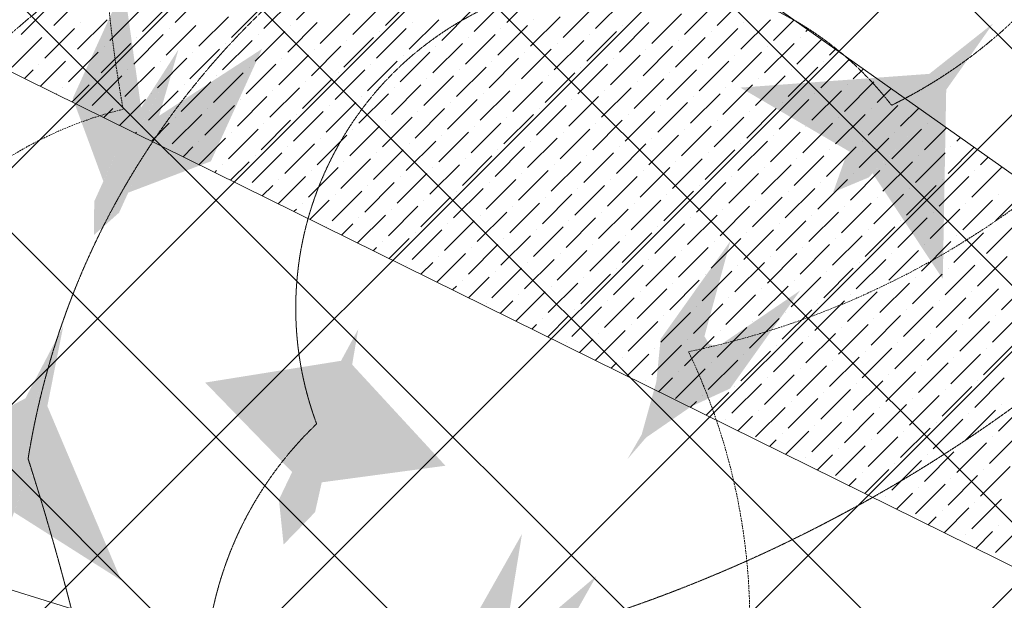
# Model space of a CAD drawing. Header units: millimetres. Extents: x 48523 to 84492, y -23473 to 14877.
# Tile 24 of 69: x 56778 to 58248, y 8241 to 9108. Entities that reach past the tile are written whole.
import ezdxf

# ---------------------------------------------------------------- set-up
doc = ezdxf.new("R2010")
doc.units = ezdxf.units.MM
doc.header["$MEASUREMENT"] = 0
doc.linetypes.add('HIDDENX2', pattern=[0.75, 0.5, -0.25])
doc.layers.get('0').update_dxf_attribs({"lineweight": 5})
doc.layers.add('A-LIGHT', color=1, linetype='Continuous', lineweight=5)
for name, color, linetype, lineweight, true_color in [('M-MEP-ELLG-CABLE', 7, 'HIDDENX2', 15, 0x055f91), ('M-MEP-ELLG-LIGHT', 5, 'Continuous', 15, 0x0000ff), ('RCP XREF$0$A-CEILING-01', 9, 'Continuous', 0, 0x808080), ('RCP XREF$0$A-CELING ELEMENT', 9, 'Continuous', 0, 0x808080)]:
    doc.layers.add(name, color=color, linetype=linetype, lineweight=lineweight, true_color=true_color)

# ---------------------------------------------------------------- blocks, each defined once
blk = doc.blocks.new('RCP XREF')
at = {"layer": 'RCP XREF$0$A-CEILING-01', "color": 8, "linetype": 'Continuous', "lineweight": 0, "true_color": 0x808080}
for p, q in [((1148.7, 3270), (11258.7, 13380)), ((1502.2, 3270), (11612.2, 13380)), ((11129.5, 4426.8), (2176.3, 13380)), ((2209.3, 3270), (12319.3, 13380)), ((10834.4, 5075.5), (2529.9, 13380)), ((2562.9, 3270), (12672.9, 13380)), ((11011.1, 5252.3), (2883.5, 13380)), ((2916.4, 3270), (13026.4, 13380)), ((11187.9, 5429.1), (3237, 13380)), ((11364.7, 5605.9), (3590.6, 13380)), ((6030, 6030), (13380, 13380)), ((1855.8, 3270), (11865.8, 13280)), ((11541.5, 5782.6), (6090.1, 11234)), ((10952.7, 4250), (6072.8, 9130))]:
    blk.add_line(p, q, dxfattribs=at)
at = {"layer": 'RCP XREF$0$A-CELING ELEMENT', "color": 8, "lineweight": 0, "true_color": 0x808080}
for p, q in [((4048, 11860.3), (9301.5, 8139.7)), ((9134.2, 7859.4), (4048, 10373.8)), ((4048, 9103.3), (9012.6, 7556.4))]:
    blk.add_line(p, q, dxfattribs=at)
at = {"layer": 'RCP XREF$0$A-CELING ELEMENT', "color": 8, "linetype": 'Continuous', "lineweight": 0, "true_color": 0x808080, "transparency": 33554687}
for p, q in [((6829, 9099.6), (6873.2, 9143.8)), ((7010.2, 9104), (7054.3, 9148.2)), ((7191.4, 9108.4), (7235.5, 9152.6)), ((7323.9, 9099.6), (7368.1, 9143.8)), ((7505.1, 9104), (7549.3, 9148.2)), ((7818.9, 9099.6), (7863.1, 9143.8)), ((6780.3, 9086.3), (6824.5, 9130.5)), ((6961.5, 9090.7), (7005.7, 9134.9)), ((7094.1, 9081.9), (7138.3, 9126.1)), ((7142.7, 9095.2), (7186.9, 9139.4)), ((7275.3, 9086.3), (7319.5, 9130.5)), ((7456.5, 9090.7), (7500.7, 9134.9)), ((7589.1, 9081.9), (7633.3, 9126.1)), ((7637.7, 9095.2), (7681.9, 9139.4)), ((7770.3, 9086.3), (7814.5, 9130.5)), ((6912.9, 9077.5), (6957.1, 9121.7)), ((7045.5, 9068.7), (7089.7, 9112.8)), ((7226.7, 9073.1), (7270.9, 9117.3)), ((7407.9, 9077.5), (7452.1, 9121.7)), ((7540.5, 9068.7), (7584.7, 9112.8)), ((7721.7, 9073.1), (7765.9, 9117.3)), ((6864.3, 9064.2), (6908.5, 9108.4)), ((6868.7, 9104), (6868.7, 9104)), ((6996.9, 9055.4), (7041.1, 9099.6)), ((7178.1, 9059.8), (7222.3, 9104)), ((7182.5, 9099.6), (7182.5, 9099.6)), ((7359.3, 9064.2), (7403.5, 9108.4)), ((7363.7, 9104), (7363.7, 9104)), ((7491.9, 9055.4), (7536.1, 9099.6)), ((7544.9, 9108.4), (7544.9, 9108.4)), ((7673.1, 9059.8), (7717.3, 9104)), ((7677.5, 9099.6), (7677.5, 9099.6)), ((7854.3, 9064.2), (7898.5, 9108.4)), ((7858.7, 9104), (7858.7, 9104)), ((7902.9, 9077.5), (7933.8, 9108.4)), ((6767.1, 9037.7), (6811.3, 9081.9)), ((6815.7, 9051), (6859.9, 9095.2)), ((6820.1, 9090.7), (6820.1, 9090.7)), ((6948.3, 9042.1), (6992.5, 9086.3)), ((6952.7, 9081.9), (6952.7, 9081.9)), ((7001.3, 9095.2), (7001.3, 9095.2)), ((7129.5, 9046.6), (7173.7, 9090.7)), ((7133.9, 9086.3), (7133.9, 9086.3)), ((7262.1, 9037.7), (7306.3, 9081.9)), ((7310.7, 9051), (7354.9, 9095.2)), ((7315.1, 9090.7), (7315.1, 9090.7)), ((7443.3, 9042.1), (7487.5, 9086.3)), ((7447.7, 9081.9), (7447.7, 9081.9)), ((7496.3, 9095.2), (7496.3, 9095.2)), ((7624.5, 9046.6), (7668.6, 9090.7)), ((7628.9, 9086.3), (7628.9, 9086.3)), ((7757, 9037.7), (7801.2, 9081.9)), ((7805.6, 9051), (7849.8, 9095.2)), ((7810.1, 9090.7), (7810.1, 9090.7)), ((7942.7, 9081.9), (7942.7, 9081.9)), ((7951.5, 9090.7), (7954.5, 9093.7)), ((6899.7, 9028.9), (6943.9, 9073.1)), ((6904.1, 9068.7), (6904.1, 9068.7)), ((7080.9, 9033.3), (7125.1, 9077.5)), ((7085.3, 9073.1), (7085.3, 9073.1)), ((7213.4, 9024.5), (7257.6, 9068.7)), ((7266.5, 9077.5), (7266.5, 9077.5)), ((7394.6, 9028.9), (7438.8, 9073.1)), ((7399.1, 9068.7), (7399.1, 9068.7)), ((7575.8, 9033.3), (7620, 9077.5)), ((7580.3, 9073.1), (7580.3, 9073.1)), ((7708.4, 9024.5), (7752.6, 9068.7)), ((7761.5, 9077.5), (7761.5, 9077.5)), ((7889.6, 9028.9), (7933.8, 9073.1)), ((7894, 9068.7), (7894, 9068.7)), ((7938.2, 9042.1), (7975.2, 9079.1)), ((6851.1, 9015.6), (6895.2, 9059.8)), ((6855.5, 9055.4), (6855.5, 9055.4)), ((7032.3, 9020), (7076.4, 9064.2)), ((7036.7, 9059.8), (7036.7, 9059.8)), ((7164.8, 9011.2), (7209, 9055.4)), ((7217.9, 9064.2), (7217.9, 9064.2)), ((7346, 9015.6), (7390.2, 9059.8)), ((7350.4, 9055.4), (7350.4, 9055.4)), ((7527.2, 9020), (7571.4, 9064.2)), ((7531.6, 9059.8), (7531.6, 9059.8)), ((7659.8, 9011.2), (7704, 9055.4)), ((7712.8, 9064.2), (7712.8, 9064.2)), ((7841, 9015.6), (7885.2, 9059.8)), ((7845.4, 9055.4), (7845.4, 9055.4)), ((7986.8, 9055.4), (7995.8, 9064.4)), ((6806.9, 9042.1), (6806.9, 9042.1)), ((6809, 9008.9), (6846.6, 9046.6)), ((6935, 8993.5), (6979.2, 9037.7)), ((6983.6, 9006.8), (7027.8, 9051)), ((6988.1, 9046.6), (6988.1, 9046.6)), ((7116.2, 8997.9), (7160.4, 9042.1)), ((7120.6, 9037.7), (7120.6, 9037.7)), ((7169.3, 9051), (7169.3, 9051)), ((7297.4, 9002.4), (7341.6, 9046.6)), ((7301.8, 9042.1), (7301.8, 9042.1)), ((7430, 8993.5), (7474.2, 9037.7)), ((7478.6, 9006.8), (7522.8, 9051)), ((7483, 9046.6), (7483, 9046.6)), ((7611.2, 8997.9), (7655.4, 9042.1)), ((7615.6, 9037.7), (7615.6, 9037.7)), ((7664.2, 9051), (7664.2, 9051)), ((7792.4, 9002.4), (7836.6, 9046.6)), ((7796.8, 9042.1), (7796.8, 9042.1)), ((7925, 8993.5), (7969.2, 9037.7)), ((7973.6, 9006.8), (8016.5, 9049.7)), ((7978, 9046.6), (7978, 9046.6)), ((6785.3, 9020.6), (6798, 9033.3)), ((6886.4, 8980.3), (6930.6, 9024.5)), ((6939.4, 9033.3), (6939.4, 9033.3)), ((7067.6, 8984.7), (7111.8, 9028.9)), ((7072, 9024.5), (7072, 9024.5)), ((7248.8, 8989.1), (7293, 9033.3)), ((7253.2, 9028.9), (7253.2, 9028.9)), ((7381.4, 8980.3), (7425.6, 9024.5)), ((7434.4, 9033.3), (7434.4, 9033.3)), ((7562.6, 8984.7), (7606.8, 9028.9)), ((7567, 9024.5), (7567, 9024.5)), ((7743.8, 8989.1), (7788, 9033.3)), ((7748.2, 9028.9), (7748.2, 9028.9)), ((7876.4, 8980.3), (7920.6, 9024.5)), ((7929.4, 9033.3), (7929.4, 9033.3)), ((8022.2, 9020), (8037.2, 9035.1)), ((6856.3, 8985.5), (6882, 9011.2)), ((6890.8, 9020), (6890.8, 9020)), ((7019, 8971.4), (7063.2, 9015.6)), ((7023.4, 9011.2), (7023.4, 9011.2)), ((7200.2, 8975.8), (7244.4, 9020)), ((7204.6, 9015.6), (7204.6, 9015.6)), ((7332.8, 8967), (7377, 9011.2)), ((7385.8, 9020), (7385.8, 9020)), ((7514, 8971.4), (7558.2, 9015.6)), ((7518.4, 9011.2), (7518.4, 9011.2)), ((7695.2, 8975.8), (7739.4, 9020)), ((7699.6, 9015.6), (7699.6, 9015.6)), ((7827.7, 8967), (7871.9, 9011.2)), ((7880.8, 9020), (7880.8, 9020)), ((8008.9, 8971.4), (8053.1, 9015.6)), ((8013.4, 9011.2), (8013.4, 9011.2)), ((6832.6, 8997.2), (6833.4, 8997.9)), ((6842.2, 9006.8), (6842.2, 9006.8)), ((6970.4, 8958.2), (7014.6, 9002.4)), ((6974.8, 8997.9), (6974.8, 8997.9)), ((7103, 8949.3), (7147.2, 8993.5)), ((7151.6, 8962.6), (7195.8, 9006.8)), ((7156, 9002.4), (7156, 9002.4)), ((7284.2, 8953.7), (7328.4, 8997.9)), ((7288.6, 8993.5), (7288.6, 8993.5)), ((7337.2, 9006.8), (7337.2, 9006.8)), ((7465.4, 8958.2), (7509.5, 9002.4)), ((7469.8, 8997.9), (7469.8, 8997.9)), ((7597.9, 8949.3), (7642.1, 8993.5)), ((7646.6, 8962.6), (7690.7, 9006.8)), ((7651, 9002.4), (7651, 9002.4)), ((7779.1, 8953.7), (7823.3, 8997.9)), ((7783.6, 8993.5), (7783.6, 8993.5)), ((7832.2, 9006.8), (7832.2, 9006.8)), ((7960.3, 8958.2), (8004.5, 9002.4)), ((7964.7, 8997.9), (7964.7, 8997.9)), ((8057.6, 8984.7), (8078.6, 9005.8)), ((6926.2, 8984.7), (6926.2, 8984.7)), ((6927.3, 8950.4), (6966, 8989.1)), ((7054.3, 8936.1), (7098.5, 8980.3)), ((7107.4, 8989.1), (7107.4, 8989.1)), ((7235.5, 8940.5), (7279.7, 8984.7)), ((7240, 8980.3), (7240, 8980.3)), ((7416.7, 8944.9), (7460.9, 8989.1)), ((7421.2, 8984.7), (7421.2, 8984.7)), ((7549.3, 8936.1), (7593.5, 8980.3)), ((7602.4, 8989.1), (7602.4, 8989.1)), ((7730.5, 8940.5), (7774.7, 8984.7)), ((7734.9, 8980.3), (7734.9, 8980.3)), ((7911.7, 8944.9), (7955.9, 8989.1)), ((7916.1, 8984.7), (7916.1, 8984.7)), ((8044.3, 8936.1), (8088.5, 8980.3)), ((8097.3, 8989.1), (8097.3, 8989.1)), ((6903.6, 8962.1), (6917.3, 8975.8)), ((7005.7, 8922.8), (7049.9, 8967)), ((7058.8, 8975.8), (7058.8, 8975.8)), ((7186.9, 8927.2), (7231.1, 8971.4)), ((7191.4, 8967), (7191.4, 8967)), ((7368.1, 8931.6), (7412.3, 8975.8)), ((7372.5, 8971.4), (7372.5, 8971.4)), ((7500.7, 8922.8), (7544.9, 8967)), ((7553.7, 8975.8), (7553.7, 8975.8)), ((7681.9, 8927.2), (7726.1, 8971.4)), ((7686.3, 8967), (7686.3, 8967)), ((7863.1, 8931.6), (7907.3, 8975.8)), ((7867.5, 8971.4), (7867.5, 8971.4)), ((7995.7, 8922.8), (8039.9, 8967)), ((8048.7, 8975.8), (8048.7, 8975.8)), ((8092.9, 8949.3), (8120, 8976.4)), ((6961.5, 8949.3), (6961.5, 8949.3)), ((6974.6, 8927), (7001.3, 8953.7)), ((7010.2, 8962.6), (7010.2, 8962.6)), ((7138.3, 8914), (7182.5, 8958.2)), ((7142.7, 8953.7), (7142.7, 8953.7)), ((7270.9, 8905.1), (7315.1, 8949.3)), ((7319.5, 8918.4), (7363.7, 8962.6)), ((7323.9, 8958.2), (7323.9, 8958.2)), ((7452.1, 8909.6), (7496.3, 8953.7)), ((7456.5, 8949.3), (7456.5, 8949.3)), ((7505.1, 8962.6), (7505.1, 8962.6)), ((7633.3, 8914), (7677.5, 8958.2)), ((7637.7, 8953.7), (7637.7, 8953.7)), ((7765.9, 8905.1), (7810.1, 8949.3)), ((7814.5, 8918.4), (7858.7, 8962.6)), ((7818.9, 8958.2), (7818.9, 8958.2)), ((7947.1, 8909.6), (7991.3, 8953.7)), ((7951.5, 8949.3), (7951.5, 8949.3)), ((8000.1, 8962.6), (8000.1, 8962.6)), ((8132.7, 8953.7), (8132.7, 8953.7)), ((6950.9, 8938.7), (6952.7, 8940.5)), ((7089.7, 8900.7), (7133.9, 8944.9)), ((7094.1, 8940.5), (7094.1, 8940.5)), ((7222.3, 8891.9), (7266.5, 8936.1)), ((7275.3, 8944.9), (7275.3, 8944.9)), ((7403.5, 8896.3), (7447.7, 8940.5)), ((7407.9, 8936.1), (7407.9, 8936.1)), ((7584.7, 8900.7), (7628.9, 8944.9)), ((7589.1, 8940.5), (7589.1, 8940.5)), ((7717.3, 8891.9), (7761.5, 8936.1)), ((7770.3, 8944.9), (7770.3, 8944.9)), ((7898.5, 8896.3), (7942.7, 8940.5)), ((7902.9, 8936.1), (7902.9, 8936.1)), ((8079.7, 8900.7), (8123.8, 8944.9)), ((8084.1, 8940.5), (8084.1, 8940.5)), ((8128.3, 8914), (8161.4, 8947.1)), ((7045.5, 8927.2), (7045.5, 8927.2)), ((7045.6, 8891.9), (7085.3, 8931.6)), ((7173.7, 8878.6), (7217.9, 8922.8)), ((7226.7, 8931.6), (7226.7, 8931.6)), ((7354.9, 8883), (7399.1, 8927.2)), ((7359.3, 8922.8), (7359.3, 8922.8)), ((7536.1, 8887.5), (7580.3, 8931.6)), ((7540.5, 8927.2), (7540.5, 8927.2)), ((7668.6, 8878.6), (7712.8, 8922.8)), ((7721.7, 8931.6), (7721.7, 8931.6)), ((7849.8, 8883), (7894, 8927.2)), ((7854.3, 8922.8), (7854.3, 8922.8)), ((8031, 8887.5), (8075.2, 8931.6)), ((8035.5, 8927.2), (8035.5, 8927.2)), ((8176.9, 8927.2), (8182.1, 8932.5)), ((7021.9, 8903.6), (7036.7, 8918.4)), ((7125.1, 8865.4), (7169.3, 8909.6)), ((7129.5, 8905.1), (7129.5, 8905.1)), ((7178.1, 8918.4), (7178.1, 8918.4)), ((7306.3, 8869.8), (7350.4, 8914)), ((7310.7, 8909.6), (7310.7, 8909.6)), ((7438.8, 8860.9), (7483, 8905.1)), ((7487.5, 8874.2), (7531.6, 8918.4)), ((7491.9, 8914), (7491.9, 8914)), ((7620, 8865.4), (7664.2, 8909.6)), ((7624.5, 8905.1), (7624.5, 8905.1)), ((7673.1, 8918.4), (7673.1, 8918.4)), ((7801.2, 8869.8), (7845.4, 8914)), ((7805.6, 8909.6), (7805.6, 8909.6)), ((7933.8, 8860.9), (7978, 8905.1)), ((7982.4, 8874.2), (8026.6, 8918.4)), ((7986.8, 8914), (7986.8, 8914)), ((8115, 8865.4), (8159.2, 8909.6)), ((8119.4, 8905.1), (8119.4, 8905.1)), ((8163.6, 8878.6), (8202.8, 8917.8)), ((8168, 8918.4), (8168, 8918.4)), ((7080.9, 8891.9), (7080.9, 8891.9)), ((7092.9, 8868.6), (7120.6, 8896.3)), ((7257.6, 8856.5), (7301.8, 8900.7)), ((7262.1, 8896.3), (7262.1, 8896.3)), ((7390.2, 8847.7), (7434.4, 8891.9)), ((7443.3, 8900.7), (7443.3, 8900.7)), ((7571.4, 8852.1), (7615.6, 8896.3)), ((7575.8, 8891.9), (7575.8, 8891.9)), ((7752.6, 8856.5), (7796.8, 8900.7)), ((7757, 8896.3), (7757, 8896.3)), ((7885.2, 8847.7), (7929.4, 8891.9)), ((7938.2, 8900.7), (7938.2, 8900.7)), ((8066.4, 8852.1), (8110.6, 8896.3)), ((8070.8, 8891.9), (8070.8, 8891.9)), ((8212.2, 8891.9), (8223.5, 8903.2)), ((7069.2, 8880.3), (7072, 8883)), ((7209, 8843.3), (7253.2, 8887.5)), ((7213.4, 8883), (7213.4, 8883)), ((7341.6, 8834.4), (7385.8, 8878.6)), ((7394.6, 8887.5), (7394.6, 8887.5)), ((7522.8, 8838.8), (7567, 8883)), ((7527.2, 8878.6), (7527.2, 8878.6)), ((7704, 8843.3), (7748.2, 8887.5)), ((7708.4, 8883), (7708.4, 8883)), ((7836.6, 8834.4), (7880.8, 8878.6)), ((7889.6, 8887.5), (7889.6, 8887.5)), ((8017.8, 8838.8), (8062, 8883)), ((8022.2, 8878.6), (8022.2, 8878.6)), ((8199, 8843.3), (8243.2, 8887.5)), ((8203.4, 8883), (8203.4, 8883)), ((7140.2, 8845.2), (7156, 8860.9)), ((7163.9, 8833.5), (7204.6, 8874.2)), ((7164.8, 8869.8), (7164.8, 8869.8)), ((7293, 8821.2), (7337.2, 8865.4)), ((7297.4, 8860.9), (7297.4, 8860.9)), ((7346, 8874.2), (7346, 8874.2)), ((7474.2, 8825.6), (7518.4, 8869.8)), ((7478.6, 8865.4), (7478.6, 8865.4)), ((7606.8, 8816.7), (7651, 8860.9)), ((7655.4, 8830), (7699.6, 8874.2)), ((7659.8, 8869.8), (7659.8, 8869.8)), ((7788, 8821.2), (7832.2, 8865.4)), ((7792.4, 8860.9), (7792.4, 8860.9)), ((7841, 8874.2), (7841, 8874.2)), ((7969.2, 8825.6), (8013.4, 8869.8)), ((7973.6, 8865.4), (7973.6, 8865.4)), ((8101.8, 8816.7), (8145.9, 8860.9)), ((8150.4, 8830), (8194.6, 8874.2)), ((8154.8, 8869.8), (8154.8, 8869.8)), ((7244.4, 8807.9), (7288.6, 8852.1)), ((7248.8, 8847.7), (7248.8, 8847.7)), ((7425.6, 8812.3), (7469.8, 8856.5)), ((7430, 8852.1), (7430, 8852.1)), ((7558.2, 8803.5), (7602.4, 8847.7)), ((7611.2, 8856.5), (7611.2, 8856.5)), ((7739.4, 8807.9), (7783.6, 8852.1)), ((7743.8, 8847.7), (7743.8, 8847.7)), ((7920.6, 8812.3), (7964.7, 8856.5)), ((7925, 8852.1), (7925, 8852.1)), ((8053.1, 8803.5), (8097.3, 8847.7)), ((8106.2, 8856.5), (8106.2, 8856.5)), ((8234.3, 8807.9), (8278.5, 8852.1)), ((8238.8, 8847.7), (8238.8, 8847.7)), ((7200.2, 8834.4), (7200.2, 8834.4)), ((7211.2, 8810.1), (7240, 8838.8)), ((7377, 8799.1), (7421.2, 8843.3)), ((7381.4, 8838.8), (7381.4, 8838.8)), ((7509.5, 8790.2), (7553.7, 8834.4)), ((7562.6, 8843.3), (7562.6, 8843.3)), ((7690.7, 8794.6), (7734.9, 8838.8)), ((7695.2, 8834.4), (7695.2, 8834.4)), ((7871.9, 8799.1), (7916.1, 8843.3)), ((7876.4, 8838.8), (7876.4, 8838.8)), ((8004.5, 8790.2), (8048.7, 8834.4)), ((8057.6, 8843.3), (8057.6, 8843.3)), ((8185.7, 8794.6), (8229.9, 8838.8)), ((8190.1, 8834.4), (8190.1, 8834.4)), ((7187.5, 8821.8), (7191.4, 8825.6)), ((7282.2, 8775), (7323.9, 8816.7)), ((7328.4, 8785.8), (7372.5, 8830)), ((7332.8, 8825.6), (7332.8, 8825.6)), ((7460.9, 8777), (7505.1, 8821.2)), ((7465.4, 8816.7), (7465.4, 8816.7)), ((7514, 8830), (7514, 8830)), ((7642.1, 8781.4), (7686.3, 8825.6)), ((7646.6, 8821.2), (7646.6, 8821.2)), ((7774.7, 8772.6), (7818.9, 8816.7)), ((7823.3, 8785.8), (7867.5, 8830)), ((7827.7, 8825.6), (7827.7, 8825.6)), ((7955.9, 8777), (8000.1, 8821.2)), ((7960.3, 8816.7), (7960.3, 8816.7)), ((8008.9, 8830), (8008.9, 8830)), ((8137.1, 8781.4), (8181.3, 8825.6)), ((8141.5, 8821.2), (8141.5, 8821.2)), ((7258.5, 8786.7), (7275.3, 8803.5)), ((7284.2, 8812.3), (7284.2, 8812.3)), ((7412.3, 8763.7), (7456.5, 8807.9)), ((7416.7, 8803.5), (7416.7, 8803.5)), ((7593.5, 8768.1), (7637.7, 8812.3)), ((7597.9, 8807.9), (7597.9, 8807.9)), ((7726.1, 8759.3), (7770.3, 8803.5)), ((7779.1, 8812.3), (7779.1, 8812.3)), ((7907.3, 8763.7), (7951.5, 8807.9)), ((7911.7, 8803.5), (7911.7, 8803.5)), ((8088.5, 8768.1), (8132.7, 8812.3)), ((8092.9, 8807.9), (8092.9, 8807.9)), ((8221.1, 8759.3), (8265.3, 8803.5)), ((7235.5, 8799.1), (7235.5, 8799.1)), ((7363.7, 8750.5), (7407.9, 8794.6)), ((7368.1, 8790.2), (7368.1, 8790.2)), ((7544.9, 8754.9), (7589.1, 8799.1)), ((7549.3, 8794.6), (7549.3, 8794.6)), ((7677.5, 8746), (7721.7, 8790.2)), ((7730.5, 8799.1), (7730.5, 8799.1)), ((7858.7, 8750.5), (7902.9, 8794.6)), ((7863.1, 8790.2), (7863.1, 8790.2)), ((8039.9, 8754.9), (8084.1, 8799.1)), ((8044.3, 8794.6), (8044.3, 8794.6)), ((8172.5, 8746), (8216.7, 8790.2)), ((8225.5, 8799.1), (8225.5, 8799.1)), ((7319.5, 8777), (7319.5, 8777)), ((7329.5, 8751.6), (7359.3, 8781.4)), ((7496.3, 8741.6), (7540.5, 8785.8)), ((7500.7, 8781.4), (7500.7, 8781.4)), ((7628.9, 8732.8), (7673.1, 8777)), ((7681.9, 8785.8), (7681.9, 8785.8)), ((7810.1, 8737.2), (7854.3, 8781.4)), ((7814.5, 8777), (7814.5, 8777)), ((7991.3, 8741.6), (8035.5, 8785.8)), ((7995.7, 8781.4), (7995.7, 8781.4)), ((8123.8, 8732.8), (8168, 8777)), ((8176.9, 8785.8), (8176.9, 8785.8)), ((7305.8, 8763.3), (7310.7, 8768.1)), ((7400.5, 8716.5), (7443.3, 8759.3)), ((7447.7, 8728.4), (7491.9, 8772.6)), ((7452.1, 8768.1), (7452.1, 8768.1)), ((7580.3, 8719.5), (7624.5, 8763.7)), ((7584.7, 8759.3), (7584.7, 8759.3)), ((7633.3, 8772.6), (7633.3, 8772.6)), ((7761.5, 8723.9), (7805.6, 8768.1)), ((7765.9, 8763.7), (7765.9, 8763.7)), ((7894, 8715.1), (7938.2, 8759.3)), ((7942.7, 8728.4), (7986.8, 8772.6)), ((7947.1, 8768.1), (7947.1, 8768.1)), ((8075.2, 8719.5), (8119.4, 8763.7)), ((8079.7, 8759.3), (8079.7, 8759.3)), ((8128.3, 8772.6), (8128.3, 8772.6)), ((7376.8, 8728.2), (7394.6, 8746)), ((7403.5, 8754.9), (7403.5, 8754.9)), ((7531.6, 8706.3), (7575.8, 8750.5)), ((7536.1, 8746), (7536.1, 8746)), ((7712.8, 8710.7), (7757, 8754.9)), ((7717.3, 8750.5), (7717.3, 8750.5)), ((7845.4, 8701.8), (7889.6, 8746)), ((7898.5, 8754.9), (7898.5, 8754.9)), ((8026.6, 8706.3), (8070.8, 8750.5)), ((8031, 8746), (8031, 8746)), ((8207.8, 8710.7), (8252, 8754.9)), ((8212.2, 8750.5), (8212.2, 8750.5)), ((7354.9, 8741.6), (7354.9, 8741.6)), ((7483, 8693), (7527.2, 8737.2)), ((7487.5, 8732.8), (7487.5, 8732.8)), ((7664.2, 8697.4), (7708.4, 8741.6)), ((7668.6, 8737.2), (7668.6, 8737.2)), ((7796.8, 8688.6), (7841, 8732.8)), ((7849.8, 8741.6), (7849.8, 8741.6)), ((7978, 8693), (8022.2, 8737.2)), ((7982.4, 8732.8), (7982.4, 8732.8)), ((8159.2, 8697.4), (8203.4, 8741.6)), ((8163.6, 8737.2), (8163.6, 8737.2)), ((7438.8, 8719.5), (7438.8, 8719.5)), ((7447.8, 8693.1), (7478.6, 8723.9)), ((7567, 8670.9), (7611.2, 8715.1)), ((7615.6, 8684.2), (7659.8, 8728.4)), ((7620, 8723.9), (7620, 8723.9)), ((7748.2, 8675.3), (7792.4, 8719.5)), ((7752.6, 8715.1), (7752.6, 8715.1)), ((7801.2, 8728.4), (7801.2, 8728.4)), ((7929.4, 8679.7), (7973.6, 8723.9)), ((7933.8, 8719.5), (7933.8, 8719.5)), ((8062, 8670.9), (8106.2, 8715.1)), ((8110.6, 8684.2), (8154.8, 8728.4)), ((8115, 8723.9), (8115, 8723.9)), ((8243.2, 8675.3), (8287.4, 8719.5)), ((7424.1, 8704.8), (7430, 8710.7)), ((7518.8, 8658), (7562.6, 8701.8)), ((7571.4, 8710.7), (7571.4, 8710.7)), ((7699.6, 8662.1), (7743.8, 8706.3)), ((7704, 8701.8), (7704, 8701.8)), ((7880.8, 8666.5), (7925, 8710.7)), ((7885.2, 8706.3), (7885.2, 8706.3)), ((8013.4, 8657.6), (8057.6, 8701.8)), ((8066.4, 8710.7), (8066.4, 8710.7)), ((8194.6, 8662.1), (8238.8, 8706.3)), ((8199, 8701.8), (8199, 8701.8)), ((7495.1, 8669.7), (7514, 8688.6)), ((7522.8, 8697.4), (7522.8, 8697.4)), ((7651, 8648.8), (7695.2, 8693)), ((7655.4, 8688.6), (7655.4, 8688.6)), ((7832.2, 8653.2), (7876.4, 8697.4)), ((7836.6, 8693), (7836.6, 8693)), ((7964.7, 8644.4), (8008.9, 8688.6)), ((8017.8, 8697.4), (8017.8, 8697.4)), ((8145.9, 8648.8), (8190.1, 8693)), ((8150.4, 8688.6), (8150.4, 8688.6)), ((7474.2, 8684.2), (7474.2, 8684.2)), ((7602.4, 8635.5), (7646.6, 8679.7)), ((7606.8, 8675.3), (7606.8, 8675.3)), ((7734.9, 8626.7), (7779.1, 8670.9)), ((7783.6, 8640), (7827.7, 8684.2)), ((7788, 8679.7), (7788, 8679.7)), ((7916.1, 8631.1), (7960.3, 8675.3)), ((7920.6, 8670.9), (7920.6, 8670.9)), ((7969.2, 8684.2), (7969.2, 8684.2)), ((8097.3, 8635.5), (8141.5, 8679.7)), ((8101.8, 8675.3), (8101.8, 8675.3)), ((8229.9, 8626.7), (8274.1, 8670.9)), ((7558.2, 8662.1), (7558.2, 8662.1)), ((7566.1, 8634.6), (7597.9, 8666.5)), ((7686.3, 8613.5), (7730.5, 8657.6)), ((7739.4, 8666.5), (7739.4, 8666.5)), ((7867.5, 8617.9), (7911.7, 8662.1)), ((7871.9, 8657.6), (7871.9, 8657.6)), ((8048.7, 8622.3), (8092.9, 8666.5)), ((8053.1, 8662.1), (8053.1, 8662.1)), ((8181.3, 8613.5), (8225.5, 8657.6)), ((8234.3, 8666.5), (8234.3, 8666.5)), ((7542.4, 8646.3), (7549.3, 8653.2)), ((7637.7, 8600.2), (7681.9, 8644.4)), ((7690.7, 8653.2), (7690.7, 8653.2)), ((7818.9, 8604.6), (7863.1, 8648.8)), ((7823.3, 8644.4), (7823.3, 8644.4)), ((8000.1, 8609), (8044.3, 8653.2)), ((8004.5, 8648.8), (8004.5, 8648.8)), ((8132.7, 8600.2), (8176.9, 8644.4)), ((8185.7, 8653.2), (8185.7, 8653.2)), ((7593.5, 8626.7), (7593.5, 8626.7)), ((7613.4, 8611.2), (7633.3, 8631.1)), ((7642.1, 8640), (7642.1, 8640)), ((7770.3, 8591.4), (7814.5, 8635.5)), ((7774.7, 8631.1), (7774.7, 8631.1)), ((7902.9, 8582.5), (7947.1, 8626.7)), ((7951.5, 8595.8), (7995.7, 8640)), ((7955.9, 8635.5), (7955.9, 8635.5)), ((8084.1, 8586.9), (8128.3, 8631.1)), ((8088.5, 8626.7), (8088.5, 8626.7)), ((8137.1, 8640), (8137.1, 8640)), ((7721.7, 8578.1), (7765.9, 8622.3)), ((7726.1, 8617.9), (7726.1, 8617.9)), ((7854.3, 8569.3), (7898.5, 8613.5)), ((7907.3, 8622.3), (7907.3, 8622.3)), ((8035.5, 8573.7), (8079.7, 8617.9)), ((8039.9, 8613.5), (8039.9, 8613.5)), ((8216.7, 8578.1), (8260.8, 8622.3)), ((8221.1, 8617.9), (8221.1, 8617.9)), ((7677.5, 8604.6), (7677.5, 8604.6)), ((7684.4, 8576.1), (7717.3, 8609)), ((7805.6, 8556), (7849.8, 8600.2)), ((7858.7, 8609), (7858.7, 8609)), ((7986.8, 8560.4), (8031, 8604.6)), ((7991.3, 8600.2), (7991.3, 8600.2)), ((8168, 8564.8), (8212.2, 8609)), ((8172.5, 8604.6), (8172.5, 8604.6)), ((7660.7, 8587.8), (7668.6, 8595.8)), ((7757, 8542.7), (7801.2, 8586.9)), ((7761.5, 8582.5), (7761.5, 8582.5)), ((7810.1, 8595.8), (7810.1, 8595.8)), ((7938.2, 8547.2), (7982.4, 8591.4)), ((7942.7, 8586.9), (7942.7, 8586.9)), ((8070.8, 8538.3), (8115, 8582.5)), ((8119.4, 8551.6), (8163.6, 8595.8)), ((8123.8, 8591.4), (8123.8, 8591.4)), ((7712.8, 8569.3), (7712.8, 8569.3)), ((7731.7, 8552.8), (7752.6, 8573.7)), ((7889.6, 8533.9), (7933.8, 8578.1)), ((7894, 8573.7), (7894, 8573.7)), ((8022.2, 8525.1), (8066.4, 8569.3)), ((8075.2, 8578.1), (8075.2, 8578.1)), ((8203.4, 8529.5), (8247.6, 8573.7)), ((8207.8, 8569.3), (8207.8, 8569.3)), ((7841, 8520.6), (7885.2, 8564.8)), ((7845.4, 8560.4), (7845.4, 8560.4)), ((7973.6, 8511.8), (8017.8, 8556)), ((8026.6, 8564.8), (8026.6, 8564.8)), ((8154.8, 8516.2), (8199, 8560.4)), ((8159.2, 8556), (8159.2, 8556)), ((7779, 8529.4), (7788, 8538.3)), ((7796.8, 8547.2), (7796.8, 8547.2)), ((7802.7, 8517.7), (7836.6, 8551.6)), ((7925, 8498.5), (7969.2, 8542.7)), ((7929.4, 8538.3), (7929.4, 8538.3)), ((7978, 8551.6), (7978, 8551.6)), ((8106.2, 8503), (8150.4, 8547.2)), ((8110.6, 8542.7), (8110.6, 8542.7)), ((8238.8, 8494.1), (8282.9, 8538.3)), ((7876.4, 8485.3), (7920.6, 8529.5)), ((7880.8, 8525.1), (7880.8, 8525.1)), ((8057.6, 8489.7), (8101.8, 8533.9)), ((8062, 8529.5), (8062, 8529.5)), ((8190.1, 8480.9), (8234.3, 8525.1)), ((8243.2, 8533.9), (8243.2, 8533.9)), ((7832.2, 8511.8), (7832.2, 8511.8)), ((7850, 8494.3), (7871.9, 8516.2)), ((8008.9, 8476.4), (8053.1, 8520.6)), ((8013.4, 8516.2), (8013.4, 8516.2)), ((8141.5, 8467.6), (8185.7, 8511.8)), ((8194.6, 8520.6), (8194.6, 8520.6)), ((7921, 8459.2), (7955.9, 8494.1)), ((7960.3, 8463.2), (8004.5, 8507.4)), ((7964.7, 8503), (7964.7, 8503)), ((8092.9, 8454.4), (8137.1, 8498.5)), ((8097.3, 8494.1), (8097.3, 8494.1)), ((8145.9, 8507.4), (8145.9, 8507.4)), ((7897.3, 8470.9), (7907.3, 8480.9)), ((7916.1, 8489.7), (7916.1, 8489.7)), ((8044.3, 8441.1), (8088.5, 8485.3)), ((8048.7, 8480.9), (8048.7, 8480.9)), ((8225.5, 8445.5), (8269.7, 8489.7)), ((8229.9, 8485.3), (8229.9, 8485.3)), ((7995.7, 8427.8), (8039.9, 8472)), ((8000.1, 8467.6), (8000.1, 8467.6)), ((8176.9, 8432.3), (8221.1, 8476.4)), ((8181.3, 8472), (8181.3, 8472)), ((7951.5, 8454.4), (7951.5, 8454.4)), ((7968.3, 8435.8), (7991.3, 8458.8)), ((8079.7, 8405.7), (8123.8, 8449.9)), ((8128.3, 8419), (8172.5, 8463.2)), ((8132.7, 8458.8), (8132.7, 8458.8)), ((8039.3, 8400.7), (8075.2, 8436.7)), ((8084.1, 8445.5), (8084.1, 8445.5)), ((8212.2, 8396.9), (8256.4, 8441.1)), ((8216.7, 8436.7), (8216.7, 8436.7)), ((8015.6, 8412.4), (8026.6, 8423.4)), ((8035.5, 8432.3), (8035.5, 8432.3)), ((8163.6, 8383.6), (8207.8, 8427.8)), ((8168, 8423.4), (8168, 8423.4)), ((8115, 8370.4), (8159.2, 8414.6)), ((8119.4, 8410.2), (8119.4, 8410.2)), ((8070.8, 8396.9), (8070.8, 8396.9)), ((8086.6, 8377.3), (8110.6, 8401.3)), ((8199, 8348.3), (8243.2, 8392.5)), ((8157.6, 8342.2), (8194.6, 8379.2)), ((8203.4, 8388.1), (8203.4, 8388.1)), ((8133.9, 8353.9), (8145.9, 8366)), ((8154.8, 8374.8), (8154.8, 8374.8)), ((8234.3, 8312.9), (8278.5, 8357.1)), ((8238.8, 8352.7), (8238.8, 8352.7)), ((8190.1, 8339.4), (8190.1, 8339.4)), ((8204.9, 8318.8), (8229.9, 8343.9)), ((8181.2, 8330.5), (8181.3, 8330.6)), ((6789.2, 8246.6), (6789.2, 8246.6))]:
    blk.add_line(p, q, dxfattribs=at)
blk = doc.blocks.new('A$Ced31c995')
at = {"layer": 'M-MEP-ELLG-LIGHT', "lineweight": 0, "true_color": 0xff0000}
h = blk.add_hatch(color=1, dxfattribs=at)
h.dxf.hatch_style = 1
h.paths.add_polyline_path([(6939.8, -4415.2), (6786.2, -4515.1), (6778.2, -4520.3), (6814.4, -4548.7), (6863.5, -4583)])
h.paths.add_polyline_path([(6814.4, -4548.7), (6788.3, -4611.6), (6863.5, -4583)])
h.paths.add_polyline_path([(6764.5, -4553.6), (6757.6, -4591.6), (6744.7, -4619.9), (6788.3, -4611.6), (6814.4, -4548.7)])
h.paths.add_polyline_path([(6769.8, -4524.3), (6764.5, -4553.6), (6814.4, -4548.7)], flags=17)
h.paths.add_polyline_path([(6778.2, -4520.3), (6770.2, -4521.8), (6769.8, -4524.3), (6814.4, -4548.7)], flags=17)
h.paths.add_polyline_path([(6815.1, -4416), (6771.3, -4515.6), (6771.3, -4515.6), (6772.9, -4515.9), (6782.2, -4517.7), (6786.2, -4515.1)], flags=17)
h.paths.add_polyline_path([(6772.9, -4515.9), (6778.2, -4520.3), (6782.2, -4517.7)], flags=16)
h.paths.add_polyline_path([(6772.9, -4515.9), (6771.3, -4515.6), (6770.2, -4521.8), (6778.2, -4520.3)], flags=17)
h.paths.add_polyline_path([(6815.1, -4416), (6768.7, -4514.5), (6768.7, -4514.4), (6720.4, -4574.7), (6703, -4613), (6689.4, -4642.9), (6688.9, -4693.2), (6726.5, -4659.8), (6740.1, -4629.9), (6757.6, -4591.6), (6764.5, -4553.6), (6769.8, -4524.3), (6770.2, -4521.8), (6771.3, -4515.6)])
h.paths.add_polyline_path([(6733.7, -4321.4), (6657.3, -4489.2), (6715.5, -4503.7), (6760.7, -4512.3), (6759.3, -4502.8)])
h.paths.add_polyline_path([(6657.3, -4489.2), (6685.2, -4564.7), (6715.5, -4503.7)])
h.paths.add_polyline_path([(6715.5, -4503.7), (6685.2, -4564.7), (6707.5, -4603), (6720.4, -4574.7), (6763.2, -4521.3)])
h.paths.add_polyline_path([(6715.5, -4503.7), (6763.2, -4521.3), (6764.8, -4519.3), (6760.7, -4512.3)])
h.paths.add_polyline_path([(6815.1, -4416), (6759.3, -4502.8), (6760, -4507.6), (6767.4, -4513.4), (6767.4, -4513.4), (6768.7, -4514.4), (6768.7, -4514.4)], flags=17)
h.paths.add_polyline_path([(6767.4, -4513.4), (6760.7, -4512.3), (6764.8, -4519.3), (6768.7, -4514.4)], flags=17)
h.paths.add_polyline_path([(6760, -4507.6), (6760.7, -4512.3), (6767.4, -4513.4)], flags=17)
h.paths.add_polyline_path([(6744.7, -4619.9), (6740.1, -4629.9), (6788.3, -4611.6)])
h.paths.add_polyline_path([(6685.2, -4564.7), (6703, -4613), (6707.5, -4603)], flags=17)
at = {"layer": 'M-MEP-ELLG-LIGHT', "lineweight": 0, "true_color": 0x3b0088}
h = blk.add_hatch(color=196, dxfattribs=at)
h.dxf.hatch_style = 1
h.paths.add_polyline_path([(7870.1, -4513.2), (7892.6, -4488.6), (7653.7, -4473), (7817.2, -4569)], flags=17)
h.paths.add_polyline_path([(7903.9, -4545.2), (7925.4, -4506.7), (7946.9, -4468.3), (8030.9, -4377.1), (7944.4, -4466.2), (7944.4, -4466.1), (7907.3, -4489.6), (7870.1, -4513.2), (7841.4, -4577.3)])
h.paths.add_polyline_path([(7841.4, -4577.3), (7792.2, -4629.3), (7845.2, -4607.2)])
h.paths.add_polyline_path([(7841.4, -4577.3), (7841.4, -4577.3), (7811.3, -4575.2), (7792.2, -4629.3)])
h.paths.add_polyline_path([(7870.1, -4513.2), (7817.2, -4569), (7811.3, -4575.2), (7841.4, -4577.3)], flags=17)
h.paths.add_polyline_path([(7903.9, -4545.2), (7841.4, -4577.3), (7841.4, -4577.3), (7845.2, -4607.2)])
h.paths.add_polyline_path([(7927.1, -4521.3), (7903.9, -4545.2), (7851, -4601), (7955.8, -4759)], flags=16)
h.paths.add_polyline_path([(7944.4, -4466.1), (7944.3, -4466.1), (7653.7, -4473), (7892.6, -4488.6), (7907.3, -4489.6)])
h.paths.add_polyline_path([(7944.3, -4466.1), (7935.7, -4452.5), (7653.7, -4473)])
h.paths.add_polyline_path([(7907.3, -4489.6), (7892.6, -4488.6), (7870.1, -4513.2)], flags=17)
h.paths.add_polyline_path([(7927.1, -4521.3), (7925.4, -4506.7), (7903.9, -4545.2)], flags=16)
h.paths.add_polyline_path([(7946.9, -4468.3), (7925.4, -4506.7), (7927.1, -4521.3), (7955.8, -4759)], flags=17)
h.paths.add_polyline_path([(7960.9, -4476.3), (7946.9, -4468.3), (7955.8, -4759)])
h.paths.add_polyline_path([(8030.9, -4377.1), (7946.9, -4468.3), (7960.9, -4476.3)])
h.paths.add_polyline_path([(8030.9, -4377.1), (7935.7, -4452.5), (7944.3, -4466.1), (7944.5, -4466.1)], flags=17)
at = {"layer": 'M-MEP-ELLG-LIGHT', "lineweight": 0, "true_color": 0xff0000}
h = blk.add_hatch(color=1, dxfattribs=at)
h.dxf.hatch_style = 1
h.paths.add_polyline_path([(7638.9, -4702), (7534.7, -4848.4), (7571.1, -4861.3), (7594.5, -4864.9), (7600.1, -4844.4)])
h.paths.add_polyline_path([(7742.8, -4776), (7620.9, -4859.2), (7603.4, -4871.2), (7614.4, -4892.1), (7638.5, -4922.3)])
h.paths.add_polyline_path([(7607.3, -4856.3), (7600.1, -4844.4), (7594.5, -4864.9), (7595, -4873.5), (7600.3, -4866.1)])
h.paths.add_polyline_path([(7620.9, -4859.2), (7607.3, -4856.3), (7600.3, -4866.1), (7595, -4873.5), (7603.4, -4871.2)])
h.paths.add_polyline_path([(7603.4, -4871.2), (7595, -4873.5), (7558.5, -4924.9), (7580.2, -4949.3), (7638.5, -4922.3), (7614.4, -4892.1)])
h.paths.add_polyline_path([(7595, -4873.5), (7594.5, -4864.9), (7571.1, -4861.3), (7534.7, -4848.4), (7528.3, -4912.3), (7558.5, -4924.9)])
h.paths.add_polyline_path([(7528.3, -4912.3), (7538.2, -4953.3), (7558.5, -4924.9)])
h.paths.add_polyline_path([(7558.5, -4924.9), (7538.2, -4953.3), (7580.2, -4949.3)])
h.paths.add_polyline_path([(7580.2, -4949.3), (7538.2, -4953.3), (7503.3, -5002.3), (7512.9, -4995.7)])
h.paths.add_polyline_path([(7528.3, -4912.3), (7506.4, -4991.1), (7503.3, -5002.3), (7538.2, -4953.3)])
h.paths.add_polyline_path([(7512.9, -4995.7), (7503.3, -5002.3), (7484.9, -5028.2)])
h.paths.add_polyline_path([(7503.3, -5002.3), (7506.4, -4991.1), (7484.9, -5028.2)])
at = {"layer": 'M-MEP-ELLG-LIGHT', "lineweight": 0, "true_color": 0x4e7c40}
h = blk.add_hatch(color=87, dxfattribs=at)
h.dxf.hatch_style = 1
h.paths.add_polyline_path([(6551.4, -5019.2), (6562, -4987.6), (6337.4, -5070.4), (6525.8, -5091.7)], flags=17)
h.paths.add_polyline_path([(6595.3, -5034.7), (6599.3, -4990.8), (6603.3, -4947), (6643.1, -4829.5), (6600.2, -4946), (6600.1, -4946), (6575.8, -4982.5), (6551.4, -5019.2), (6551.3, -5089.4)])
h.paths.add_polyline_path([(6551.3, -5089.4), (6527.4, -5156.9), (6566.8, -5115.2)])
h.paths.add_polyline_path([(6551.3, -5089.4), (6551.3, -5089.4), (6522.9, -5099.7), (6527.4, -5156.9)])
h.paths.add_polyline_path([(6551.4, -5019.2), (6525.8, -5091.7), (6522.9, -5099.7), (6551.3, -5089.4)], flags=17)
h.paths.add_polyline_path([(6595.3, -5034.7), (6551.3, -5089.4), (6551.3, -5089.4), (6566.8, -5115.2)])
h.paths.add_polyline_path([(6606.8, -5003.4), (6595.3, -5034.7), (6569.7, -5107.2), (6729.6, -5208.9)], flags=16)
h.paths.add_polyline_path([(6600.1, -4946), (6600.1, -4946), (6337.4, -5070.4), (6562, -4987.6), (6575.8, -4982.5)])
h.paths.add_polyline_path([(6600.1, -4946), (6586.7, -4937), (6337.4, -5070.4)])
h.paths.add_polyline_path([(6575.8, -4982.5), (6562, -4987.6), (6551.4, -5019.2)], flags=17)
h.paths.add_polyline_path([(6606.8, -5003.4), (6599.3, -4990.8), (6595.3, -5034.7)], flags=16)
h.paths.add_polyline_path([(6603.3, -4947), (6599.3, -4990.8), (6606.8, -5003.4), (6729.6, -5208.9)], flags=17)
h.paths.add_polyline_path([(6619.4, -4948.6), (6603.3, -4947), (6729.6, -5208.9)])
h.paths.add_polyline_path([(6643.1, -4829.5), (6603.3, -4947), (6619.4, -4948.6)])
h.paths.add_polyline_path([(6643.1, -4829.5), (6586.7, -4937), (6600.1, -4946), (6600.2, -4945.9)], flags=17)
at = {"layer": 'M-MEP-ELLG-LIGHT', "lineweight": 0, "true_color": 0x3b0088}
h = blk.add_hatch(color=196, dxfattribs=at)
h.dxf.hatch_style = 1
h.paths.add_polyline_path([(6997.3, -5111.5), (6988.6, -5108.6), (6972, -5155.4)], flags=17)
h.paths.add_polyline_path([(7019, -5107), (6997.3, -5111.5), (6972, -5155.4)])
h.paths.add_polyline_path([(7028.9, -5062.5), (7033.1, -5043.5), (7034.3, -4975.6), (7004.5, -5061.6), (6997.3, -5111.5), (7019, -5107)])
h.paths.add_polyline_path([(7004.5, -5061.6), (7034.3, -4975.6), (6993.1, -5029.7), (6984.7, -5047.2), (6965, -5088.3), (6979.2, -5105.2)])
h.paths.add_polyline_path([(6979.2, -5105.2), (6965, -5088.3), (6972, -5155.4)])
h.paths.add_polyline_path([(6988.6, -5108.6), (6988.6, -5108.6), (6988.3, -5108.5), (6979.2, -5105.2), (6979.2, -5105.2), (6972, -5155.4)])
h.paths.add_polyline_path([(7004.5, -5061.6), (6979.2, -5105.2), (6988.3, -5108.5), (6988.6, -5108.6)])
h.paths.add_polyline_path([(7004.5, -5061.6), (6988.6, -5108.6), (6997.3, -5111.5), (6997.3, -5111.5)])
h.paths.add_polyline_path([(7213.5, -5037.7), (7033.1, -5043.5), (7028.9, -5062.5)])
h.paths.add_polyline_path([(6855, -4913.5), (6984.7, -5047.2), (6993.1, -5029.7)])
h.paths.add_polyline_path([(7021.3, -4971.1), (7033.3, -4936.4), (7083.4, -4833.7), (7057.7, -4881), (6855, -4913.5), (6993.1, -5029.7)])
h.paths.add_polyline_path([(7046.3, -4940.9), (7046.3, -4940.9), (7033.3, -4936.4), (7021.3, -4971.1), (6993.1, -5029.7), (7034.3, -4975.6)], flags=17)
h.paths.add_polyline_path([(7059.3, -4945.4), (7046.3, -4940.9), (7046.3, -4940.9), (7034.3, -4975.6), (7033.1, -5043.5), (7047.3, -4980.1)])
h.paths.add_polyline_path([(7074.3, -4886.7), (7059.3, -4945.4), (7047.3, -4980.1), (7033.1, -5043.5), (7213.5, -5037.7)])
h.paths.add_polyline_path([(7083.4, -4833.7), (7046.3, -4940.9), (7059.3, -4945.4)])
h.paths.add_polyline_path([(7083.4, -4833.7), (7033.3, -4936.4), (7046.3, -4940.9)], flags=17)
h.paths.add_polyline_path([(7083.4, -4833.7), (7059.3, -4945.4), (7074.3, -4886.7)])
at = {"layer": 'M-MEP-ELLG-LIGHT', "lineweight": 0, "true_color": 0xffff00}
h = blk.add_hatch(color=2, dxfattribs=at)
h.dxf.hatch_style = 1
h.paths.add_polyline_path([(7295.3, -5391.7), (7253.9, -5400.1), (7224.4, -5452.5), (7233.2, -5444.9)])
h.paths.add_polyline_path([(7295.3, -5391.7), (7271.1, -5369.7), (7253.9, -5400.1)])
h.paths.add_polyline_path([(7271.1, -5369.7), (7239.8, -5360.4), (7253.9, -5400.1)])
h.paths.add_polyline_path([(7302.1, -5314.8), (7300.7, -5306.3), (7277, -5305.1), (7239.4, -5296.1), (7239.8, -5360.4), (7271.1, -5369.7)])
h.paths.add_polyline_path([(7350.5, -5358.8), (7323.3, -5331.3), (7310.1, -5311.6), (7302.1, -5314.8), (7271.1, -5369.7), (7271.1, -5369.7), (7295.3, -5391.7)])
h.paths.add_polyline_path([(7438.8, -5202.3), (7326.3, -5297.9), (7310.1, -5311.6), (7323.3, -5331.3), (7350.5, -5358.8)])
h.paths.add_polyline_path([(7327.8, -5139.6), (7239.4, -5296.1), (7277, -5305.1), (7300.7, -5306.3), (7304.1, -5285.3)])
h.paths.add_polyline_path([(7326.3, -5297.9), (7312.5, -5296.4), (7306.6, -5306.8), (7302.1, -5314.8), (7310.1, -5311.6)])
h.paths.add_polyline_path([(7312.5, -5296.4), (7304.1, -5285.3), (7300.7, -5306.3), (7302.1, -5314.8), (7306.6, -5306.8)])
h.paths.add_polyline_path([(7253.9, -5400.1), (7239.8, -5360.4), (7226.3, -5441), (7224.4, -5452.5)])
h.paths.add_polyline_path([(7233.2, -5444.9), (7224.4, -5452.5), (7208.8, -5480.1)])
h.paths.add_polyline_path([(7226.3, -5441), (7208.8, -5480.1), (7224.4, -5452.5)])

msp = doc.modelspace()

# ---------------------------------------------------------------- linework, layer by layer
at = {"layer": 'M-MEP-ELLG-CABLE', "color": 1, "ltscale": 5, "true_color": 0xff0000}
msp.add_lwpolyline([(62438.4, 8412, 0.813068), (62784.9, 10378.8, -0.155402), (61232.1, 10502.2, -0.133357), (59493.4, 10037.2, 0.335314), (58439.1, 10206, -0.583679), (58755.2, 9574.4, -0.293805), (57776.3, 8612.6, -0.509133), (57051.4, 7276.1, -0.503434), (56820.4, 6162.4, -0.396044), (56800, 5330.3, -0.630312), (56484, 7017.2, -0.480048), (56635.4, 8031.8, -0.564154), (56932.6, 8974.6, -0.504283), (59140.2, 11316.1, -0.692532), (60445, 11780.8, -0.633277), (62355.4, 11850.4)], format="xyb", dxfattribs=at)
at = {"layer": 'M-MEP-ELLG-CABLE', "color": 2, "lineweight": 0, "true_color": 0xffff00}
msp.add_lwpolyline([(62355.4, 11850.4, 0.443856), (61785.3, 11906.8, 0.034825), (60787.3, 11369.1, -0.148749), (60078.2, 11671.3, -0.089797), (58058.1, 10504.6, -0.379119), (57395.1, 9784, -0.562114), (57141.9, 9352.1, 0.499298), (56658.1, 5793.7, 0.315313), (57471.2, 8166.8, 0.284722), (59127.4, 9837.9, -0.625122), (59893.9, 10187.6, -0.494166), (61667.1, 10540.3, 0.31012), (63306.8, 10215.4)], format="xyb", dxfattribs=at)
at = {"layer": 'M-MEP-ELLG-CABLE', "color": 87, "lineweight": 0, "true_color": 0x4e7c40}
msp.add_lwpolyline([(63306.8, 10215.4, 0.677354), (62243.7, 10497.7, 0.651324), (61594.5, 11015, 0.094396), (60757.3, 10452.2, -0.011206), (61130.8, 11845.3, 0.459256), (60233.2, 10751.8, -0.296452), (59720.7, 11149.5, 0.112691), (58754.4, 11071.7, 0.832966), (58428.1, 10859, -0.04083), (57801.3, 9441.7, 0.329996), (56790.7, 8452.7, -0.109087), (56948.8, 6742.9)], format="xyb", dxfattribs=at)
at = {"layer": 'M-MEP-ELLG-CABLE', "color": 196, "lineweight": 0, "true_color": 0x3b0088}
msp.add_lwpolyline([(56948.8, 6742.9, -0.880268), (56516.6, 6424.4, 0.521761), (56537.5, 7526.8, -0.597619), (57226, 7720, -0.431337), (57221.3, 8504.8, -0.859942), (58079.3, 8980.6, 0.149228), (58393.7, 9275, 0.395521), (57723, 10177.1, -0.3716), (59235.2, 10453.1, 0.076989), (59564.3, 11492.1, -0.506403), (60367.2, 10351.4, -0.236736), (61694.4, 11609.3)], format="xyb", dxfattribs=at)

# ---------------------------------------------------------------- block references
msp.add_blockref('RCP XREF', (50000, 0))
at = {"layer": 'A-LIGHT', "color": 1}
msp.add_blockref('A$Ced31c995', (50200, 13480), dxfattribs=at)

doc.saveas('drawing.dxf')
